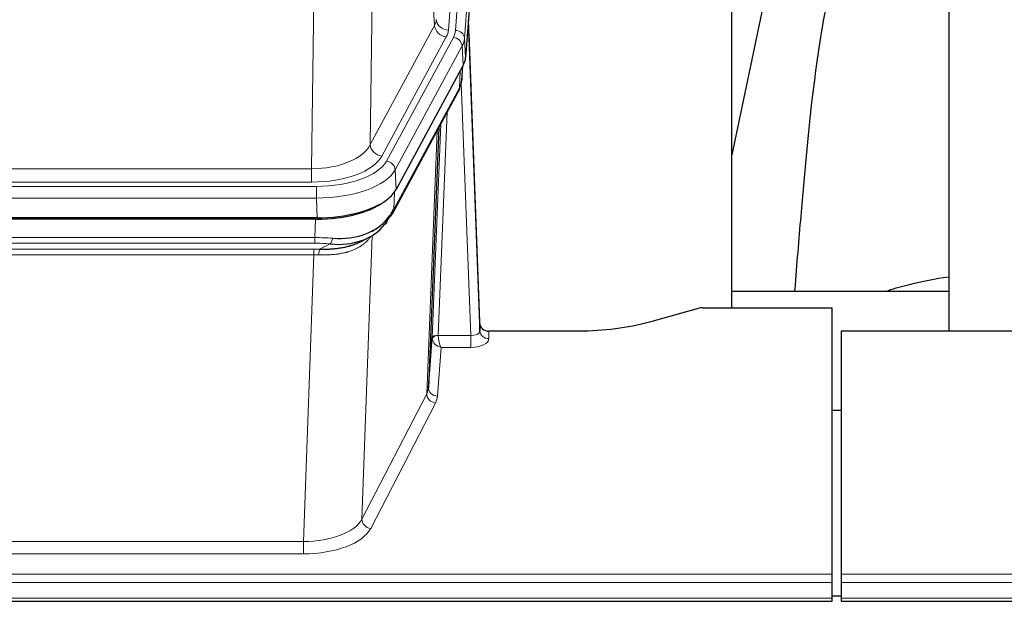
# Model space of a CAD drawing. Header units: inches. Extents: x 0 to 23760, y -13 to 16800.
# Tile 84 of 204: x 4769 to 5095, y 14093 to 14286. Entities that reach past the tile are written whole.
import ezdxf

# ---------------------------------------------------------------- set-up
doc = ezdxf.new("R2010")
doc.units = ezdxf.units.IN
doc.layers.add('254', color=7, linetype='Continuous', true_color=0xffffff)
doc.styles.add('latin_extended', font='simplex.shx')
doc.dimstyles.get("Standard").update_dxf_attribs({"dimtxt": 0.18, "dimasz": 0.18, "dimexe": 0.18, "dimexo": 0.0625, "dimgap": 0.09, "dimtad": 0, "dimtih": 1, "dimtoh": 1, "dimdec": 4, "dimzin": 0, "dimdsep": 46, "dimtxsty": 'Standard', "dimcen": 0.09, "dimadec": 0, "dimazin": 0, "dimtfac": 1, "dimtdec": 4, "dimtofl": 0, "dimtmove": 0, "dimatfit": 3, "dimfxl": 1, "dimtolj": 1, "dimtzin": 0, "dimarcsym": 0})

# ---------------------------------------------------------------- blocks, each defined once
blk = doc.blocks.new('_U1')
at = {"layer": '254', "color": 3, "linetype": 'Continuous', "lineweight": 13, "transparency": 16777216}
for p, q in [((8462.06, 14207.56), (8462.06, 10727.05)), ((1696.08, 13852.57), (1696.08, 10727.05)), ((1836.08, 10767.05), (8322.06, 10767.05))]:
    blk.add_line(p, q, dxfattribs=at)
at = {"layer": '254', "color": 3, "transparency": 16777216}
for points in [[(1836.08, 10790.38), (1836.08, 10743.72), (1696.08, 10767.05)], [(8322.06, 10743.72), (8322.06, 10790.38), (8462.06, 10767.05)]]:
    blk.add_solid(points, dxfattribs=at)
at = {"layer": 'Defpoints', "color": 0, "transparency": 16777216}
for p in [(8462.06, 14247.56), (1696.08, 13892.57), (8462.06, 10767.05)]:
    blk.add_point(p, dxfattribs=at)
at = {"layer": '254', "color": 2, "lineweight": 13, "transparency": 16777216, "insert": (4835.74, 10977.05), "char_height": 140, "attachment_point": 1, "style": 'latin_extended'}
blk.add_mtext('\\A1;6766', dxfattribs=at)

msp = doc.modelspace()

# ---------------------------------------------------------------- linework, layer by layer
at = {"layer": '254', "color": 110, "linetype": 'Continuous', "lineweight": 13}
for p, q in [((4923.819, 14455.824), (4910.752, 14283.051)), ((4913.099, 14282.899), (4926.21, 14456.259)), ((4929.204, 14453.689), (4916.093, 14280.329)), ((4906.179, 14284.569), (4901.827, 14358.821)), ((4885.785, 14320.676), (4884.827, 14245.026)), ((4865.384, 14236.991), (4866.353, 14313.486)), ((4884.827, 14245.026), (4906.179, 14284.569)), ((4888.703, 14241.217), (4910.055, 14280.76)), ((4890.228, 14239.542), (4912.402, 14280.608)), ((4916.093, 14280.329), (4916.467, 14273.956)), ((4915.309, 14277.751), (4893.135, 14236.686)), ((4915.682, 14271.379), (4915.309, 14277.751)), ((4914.413, 14263.874), (4914.631, 14269.432)), ((4915.198, 14266.454), (4915.552, 14271.138)), ((4892.666, 14223.599), (4914.413, 14263.874)), ((4918.179, 14181.631), (4915.048, 14265.482)), ((4910.396, 14255.769), (4907.373, 14181.717)), ((4905.376, 14180.952), (4908.268, 14251.829)), ((4903.562, 14162.323), (4907.029, 14249.534)), ((4652.741, 14236.991), (4865.384, 14236.991)), ((4865.384, 14232.577), (4865.384, 14236.991)), ((4893.135, 14236.686), (4893.428, 14230.164)), ((4651.153, 14231.153), (4866.973, 14231.153)), ((4865.384, 14232.577), (4652.741, 14232.577)), ((4866.973, 14227.248), (4866.973, 14231.153)), ((4866.973, 14227.248), (4651.153, 14227.248)), ((4867.266, 14220.726), (4866.973, 14227.248)), ((4892.842, 14229.235), (4892.666, 14223.599)), ((4866.484, 14214.154), (4866.674, 14220.245)), ((4651.642, 14214.154), (4866.484, 14214.154)), ((4866.484, 14212.288), (4866.484, 14214.154)), ((4885.512, 14214.848), (4882.076, 14120.709)), ((4885.776, 14216.513), (4885.737, 14216.419)), ((4866.484, 14212.288), (4651.642, 14212.288)), ((4868.054, 14210.315), (4871.508, 14212.06)), ((4651.984, 14210.346), (4866.142, 14210.346)), ((4866.142, 14208.48), (4651.984, 14208.48)), ((4862.668, 14113.305), (4866.142, 14208.48)), ((4866.142, 14208.48), (4866.142, 14210.346)), ((4907.374, 14181.631), (4918.179, 14181.631)), ((4918.179, 14181.631), (4918.179, 14177.715)), ((4924.16, 14183.077), (4924.17, 14180.63)), ((4908.337, 14177.715), (4907.143, 14161.567)), ((4918.179, 14177.715), (4908.337, 14177.715)), ((4882.076, 14120.709), (4903.562, 14162.323)), ((4906.47, 14159.26), (4884.985, 14117.645)), ((4655.458, 14113.305), (4862.668, 14113.305)), ((4862.668, 14113.305), (4862.668, 14109.204)), ((4862.668, 14109.204), (4655.458, 14109.204)), ((4481.063, 14102.443), (5038.063, 14102.443)), ((4481.063, 14099.709), (5038.063, 14099.709)), ((5041.063, 14102.443), (5598.063, 14102.443)), ((5041.063, 14099.709), (5598.063, 14099.709)), ((4481.063, 14094.461), (5038.063, 14094.461)), ((5041.063, 14094.461), (5598.063, 14094.461))]:
    msp.add_line(p, q, dxfattribs=at)
at = {"layer": '254', "color": 2, "linetype": 'Continuous', "lineweight": 25}
for p, q in [((4929.585, 14447.41), (4916.467, 14273.956)), ((5004.723, 14190.844), (5004.723, 14379.646)), ((5076.723, 14379.646), (5076.723, 14183.079)), ((5023.246, 14329.565), (5004.723, 14241.671)), ((4921.161, 14185.699), (4917.404, 14286.338)), ((4917.484, 14281.944), (4921.172, 14183.162)), ((4915.682, 14271.379), (4893.428, 14230.164)), ((4915.191, 14266.34), (4915.555, 14271.142)), ((4915.369, 14270.798), (4915.198, 14266.454)), ((4915.191, 14266.34), (4915.198, 14266.454)), ((4892.306, 14222.269), (4914.054, 14262.544)), ((4907.575, 14250.544), (4904.147, 14164.334)), ((4867.266, 14220.726), (4650.86, 14220.726)), ((4866.674, 14220.245), (4651.451, 14220.245)), ((4881.372, 14212.681), (4884.165, 14214.093)), ((5004.726, 14196.417), (5076.722, 14196.417)), ((4993.607, 14190.649), (4977.442, 14186.118)), ((4995.106, 14190.844), (5038.063, 14190.844)), ((5038.063, 14102.443), (5038.063, 14190.844)), ((4921.172, 14183.162), (4921.161, 14185.699)), ((4954.063, 14183.077), (4924.16, 14183.077)), ((5041.063, 14183.077), (5041.063, 14102.443)), ((5153.966, 14183.077), (5041.063, 14183.077)), ((4904.147, 14164.334), (4905.376, 14180.952)), ((5038.063, 14156.879), (5041.063, 14156.879)), ((5038.063, 14099.709), (5038.063, 14102.443)), ((5038.063, 14094.461), (5038.063, 14099.709)), ((5041.063, 14102.443), (5041.063, 14099.709)), ((5041.063, 14099.709), (5041.063, 14094.461)), ((4481.063, 14093.446), (5038.063, 14093.446)), ((5038.063, 14093.446), (5038.063, 14094.461)), ((5041.069, 14095.137), (5038.067, 14095.137)), ((5041.063, 14094.461), (5041.063, 14093.446)), ((5041.063, 14093.446), (5598.063, 14093.446))]:
    msp.add_line(p, q, dxfattribs=at)
at = {"layer": '254', "color": 110, "linetype": 'Continuous', "lineweight": 13}
for centre, major_axis, ratio, start_param, end_param in [((4886.734, 14286.99), (-20.038, 0.241), 0.4621297, 2.903225, 3.1123764), ((4910.752, 14286.599), (3.989, -0.302), 0.8864705, 3.2608937, 4.7793301), ((4910.055, 14284.308), (3.52, -1.9), 0.8606628, 3.6289862, 5.1474227), ((4886.734, 14283.442), (-24.033, 0.005), 0.4611335, 2.8976848, 3.1068362), ((4889.081, 14283.289), (-24.033, 0.005), 0.4611335, 2.8976848, 3.1068362), ((4913.099, 14280.238), (2.991, -0.226), 0.8864705, 0.119301, 1.6377375), ((4917.484, 14279.792), (-0.214, 6.443), 0.0117452, 5.0526437, 5.774114), ((4912.402, 14277.947), (2.64, -1.425), 0.8606628, 0.4873936, 2.00583), ((4889.081, 14280.628), (27.028, 0.171), 0.4605352, 6.0362132, 6.2453646), ((4914.485, 14281.853), (2.998, 0.112), 0.4302668, 5.7021495, 6.2671208), ((4910.534, 14264.445), (3.52, -1.9), 0.8606628, 0.0000038, 0.4001271), ((4887.403, 14246.665), (27.538, 20.422), 0.1820481, 5.9117303, 5.9437105), ((4865.464, 14247.598), (20.002, 0.126), 0.5302672, 4.7050812, 6.0263936), ((4888.703, 14244.765), (-3.52, 1.9), 0.8606628, 0.4873936, 2.00583), ((4865.464, 14244.05), (24.002, 0.049), 0.477994, 4.708097, 6.0294094), ((4866.922, 14242.25), (-24.02, 0.03), 0.4619935, 1.5735185, 2.8978281), ((4866.922, 14239.589), (27.018, 0.111), 0.4567867, 4.7124116, 6.0367213), ((4890.228, 14236.881), (2.64, -1.425), 0.8606628, 0.4873936, 2.00583), ((4888.787, 14224.169), (3.52, -1.9), 0.8606628, 0.0000038, 0.4001271), ((4865.834, 14206.72), (27.015, 0.091), 0.2751837, 1.3250001, 1.545831), ((4871.508, 14215.895), (-0.368, -3.983), 0.2964475, 0.3019504, 1.0888865), ((4865.834, 14202.884), (23.017, 0.318), 0.4083138, 1.3161001, 1.5369309), ((4865.352, 14200.533), (24.025, 0.387), 0.4081205, 1.4515093, 1.5313568), ((4865.352, 14196.698), (20.023, 0.877), 0.5868264, 1.4258228, 1.5056703), ((4868.054, 14206.479), (0.131, 3.998), 0.1099517, 0.2897867, 1.0584981), ((4907.373, 14180.856), (1.998, -0.082), 0.4302193, 1.5883537, 3.1255299), ((4907.374, 14180.77), (-1.996, -0.13), 0.4297663, 4.6843512, 6.2157251), ((4908.373, 14181.686), (1.001, 0.011), 0.9036675, 3.0949666, 3.190732), ((4908.337, 14180.339), (-0.506, 2.997), 0.2740591, 1.0794715, 2.5891813), ((4918.167, 14183.253), (-3.004, 0.138), 0.5390598, 1.5996723, 3.1704686), ((4924.17, 14183.253), (-3, -0.013), 0.8746179, 0.0299147, 1.5670846), ((4908.373, 14180.825), (-2.996, 0.15), 0.8842153, 0.0089586, 0.1047241), ((4908.337, 14180.339), (-2.669, 1.608), 0.8008031, 0.5106166, 2.0203264), ((4918.167, 14180.63), (-6.003, 0.008), 0.4854373, 1.5734916, 3.1442879), ((4906.47, 14161.884), (2.666, -1.376), 0.8484453, 3.5215353, 5.1252561), ((4884.144, 14164.589), (20.016, 0.121), 0.4848834, 6.0350943, 6.2444185), ((4907.143, 14164.191), (2.992, -0.221), 0.8740585, 3.1714428, 4.7769181), ((4884.144, 14161.965), (23.014, 0.002), 0.4845187, 6.038018, 6.2473422), ((4862.661, 14122.979), (20.013, 0.104), 0.483363, 4.7101919, 6.0355739), ((4884.985, 14120.269), (2.666, -1.376), 0.8484453, 3.5215353, 5.1252561), ((4862.661, 14120.355), (-23.012, 0.004), 0.4845836, 1.5711584, 2.8965404)]:
    msp.add_ellipse(centre, major_axis=major_axis, ratio=ratio, start_param=start_param, end_param=end_param, dxfattribs=at)
at = {"layer": '254', "color": 2, "linetype": 'Continuous', "lineweight": 25}
for centre, major_axis, ratio, start_param, end_param in [((4889.447, 14274.396), (-27.037, 0.006), 0.4611335, 2.8976848, 3.1068362), ((4888.554, 14275.941), (-26.161, 11.46), 0.4493681, 3.1218709, 3.267222), ((4887.403, 14246.665), (27.174, 22.247), 0.2659527, 6.0029111, 6.0348912), ((4910.7, 14264.765), (3.584, -1.776), 0.8816114, 6.2824956, 6.6531678), ((4867.208, 14233.211), (-27.023, 0.034), 0.4619935, 2.6128783, 2.8978281), ((4866.649, 14232.72), (-27.01, 0.015), 0.4618579, 1.5720062, 2.656), ((4867.208, 14233.211), (-27.023, 0.034), 0.4619935, 1.5735185, 2.6128783), ((4865.834, 14206.72), (27.355, 20.182), 0.1876908, 5.6857719, 5.9066027), ((4866.737, 14235.537), (-25.329, 12.681), 0.6929209, 2.1169098, 3.0007467), ((4868.53, 14203.857), (23.434, 19.972), 0.1471226, 5.6997031, 5.9205339), ((4887.01, 14221.488), (3.195, -2.407), 0.6715965, 6.033487, 6.820423), ((4888.787, 14224.169), (3.52, -1.9), 0.8606628, 5.9153676, 6.2831892), ((4866.737, 14235.537), (-23.359, 16.381), 0.7286412, 2.2260513, 3.1098882), ((4888.909, 14213.997), (-3.388, 2.127), 0.8041825, 6.1083502, 6.2835535), ((4995.109, 14189.387), (-3, 0.002), 0.4856498, 4.7136997, 5.2369038), ((4924.16, 14185.79), (-3, 0.002), 0.9042699, 0.0343167, 1.5714866)]:
    msp.add_ellipse(centre, major_axis=major_axis, ratio=ratio, start_param=start_param, end_param=end_param, dxfattribs=at)
for points, knots in [([(5052.584, 14329.626), (5050.707, 14327.146), (5044.105, 14317.227), (5037.471, 14299.399), (5034.282, 14282.349), (5030.889, 14258.297), (5028.196, 14228.139), (5026.229, 14205.217), (5025.572, 14196.6), (5025.56, 14196.441)], [0, 0, 0, 0, 0.0518113, 0.2036205, 0.372795, 0.587921, 0.850882, 0.9972478, 1, 1, 1, 1]), ([(4868.054, 14210.315), (4868.572, 14210.305), (4869.088, 14210.303), (4870.113, 14210.316), (4870.623, 14210.33), (4871.257, 14210.36), (4871.384, 14210.367), (4871.637, 14210.381), (4871.763, 14210.389), (4872.14, 14210.413), (4872.389, 14210.432), (4873.131, 14210.497), (4873.618, 14210.549), (4874.577, 14210.674), (4875.049, 14210.746), (4875.977, 14210.912), (4876.434, 14211.006), (4877.108, 14211.162), (4877.33, 14211.217), (4877.661, 14211.304), (4877.771, 14211.334), (4877.935, 14211.38), (4877.99, 14211.395), (4878.098, 14211.426), (4878.585, 14211.567), (4879.053, 14211.72), (4879.859, 14212.012), (4880.557, 14212.29), (4881.211, 14212.599), (4881.492, 14212.742)], [0, 0, 0, 0, 0.1020877, 0.1020877, 0.2041754, 0.2041754, 0.2296973, 0.2296973, 0.2552192, 0.2552192, 0.3062631, 0.3062631, 0.4083508, 0.4083508, 0.5104385, 0.5104385, 0.6125262, 0.6125262, 0.66357, 0.66357, 0.6890919, 0.6890919, 0.7018529, 0.7018529, 0.7146139, 0.8167015, 0.8167015, 0.9187892, 1, 1, 1, 1]), ([(5056.646, 14196.645), (5058.939, 14197.374), (5065.401, 14199.199), (5072.232, 14200.532), (5076.584, 14201.183)], [0, 0, 0, 0, 0.3660944, 1, 1, 1, 1]), ([(4977.442, 14186.118), (4973.909, 14185.128), (4970.107, 14184.364), (4962.224, 14183.338), (4958.144, 14183.077), (4954.063, 14183.077)], [0, 0, 0, 0, 0.5, 0.5, 1, 1, 1, 1])]:
    msp.add_open_spline(points, degree=3, knots=knots, dxfattribs=at)
msp.add_open_spline([(4914.054, 14262.544), (4914.174, 14262.767), (4914.284, 14262.989)], degree=2, dxfattribs=at)
at = {"layer": '254', "color": 110, "linetype": 'Continuous', "lineweight": 13}
msp.add_open_spline([(4885.115, 14214.722), (4884.959, 14214.47), (4884.787, 14214.221), (4884.412, 14213.731), (4884.208, 14213.491), (4883.77, 14213.019), (4883.536, 14212.789), (4883.036, 14212.339), (4882.77, 14212.12), (4882.348, 14211.801), (4882.203, 14211.696), (4881.98, 14211.541), (4881.905, 14211.49), (4881.752, 14211.389), (4881.676, 14211.339), (4881.287, 14211.093), (4880.964, 14210.906), (4880.294, 14210.55), (4879.601, 14210.214), (4878.859, 14209.917), (4878.094, 14209.639), (4877.699, 14209.511), (4877.241, 14209.377), (4877.19, 14209.363), (4877.087, 14209.334), (4877.036, 14209.319), (4876.881, 14209.277), (4876.57, 14209.194), (4876.255, 14209.118), (4875.62, 14208.974), (4875.19, 14208.889), (4874.315, 14208.741), (4873.871, 14208.677), (4872.97, 14208.571), (4872.512, 14208.529), (4871.815, 14208.479), (4871.581, 14208.465), (4871.227, 14208.448), (4871.108, 14208.443), (4870.871, 14208.434), (4870.752, 14208.43), (4870.155, 14208.413), (4869.675, 14208.409), (4868.71, 14208.418), (4868.224, 14208.431), (4867.735, 14208.452)], degree=3, knots=[0, 0, 0, 0, 0.0625, 0.0625, 0.125, 0.125, 0.1875, 0.1875, 0.25, 0.25, 0.28125, 0.28125, 0.296875, 0.296875, 0.3125, 0.3125, 0.375, 0.375, 0.4375, 0.5, 0.5, 0.5625, 0.5625, 0.5703125, 0.5703125, 0.578125, 0.578125, 0.59375, 0.625, 0.625, 0.6875, 0.6875, 0.75, 0.75, 0.8125, 0.8125, 0.84375, 0.84375, 0.859375, 0.859375, 0.875, 0.875, 0.9375, 0.9375, 1, 1, 1, 1], dxfattribs=at)

# ---------------------------------------------------------------- dimensions: what is measured, and where the dimension line sits
at = {"layer": '254', "color": 2, "linetype": 'Continuous', "lineweight": 13}
dim = msp.add_linear_dim(base=(8462.063, 10767.048), p1=(1696.083, 13892.567), p2=(8462.063, 14247.559), dimstyle='Standard', override={"dimscale": 40, "dimtxt": 3.5, "dimasz": 3.5, "dimexe": 1, "dimexo": 1, "dimgap": 1.75, "dimtad": 1, "dimtih": 1, "dimtoh": 0, "dimdec": 0, "dimlfac": 1, "dimzin": 8, "dimdsep": 46, "dimlunit": 2, "dimtxsty": 'latin_extended', "dimsah": 1, "dimse1": 0, "dimse2": 0, "dimsd1": 0, "dimsd2": 0, "dimclrd": 3, "dimclre": 3, "dimclrt": 2, "dimtol": 0, "dimtm": -0.1, "dimtfac": 0.714286, "dimtdec": 3, "dimtofl": 1, "dimtmove": 0, "dimtzin": 8, "dimlwd": 13, "dimlwe": 13}, dxfattribs=at)
dim.commit()
dim.dimension.update_dxf_attribs({"geometry": '_U1', "text_midpoint": (5079.073, 10767.048), "dimtype": 160})

doc.saveas('drawing.dxf')
